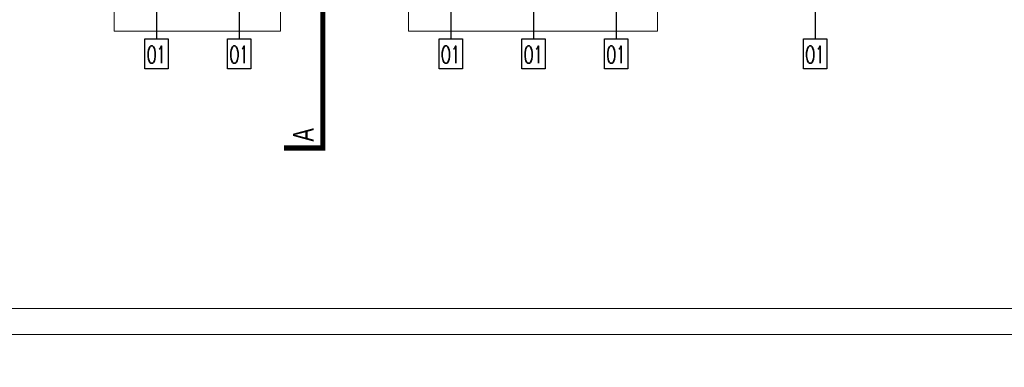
# Model space of a CAD drawing. Header units: millimetres. Extents: x 8949 to 48457, y -1077 to 15217.
# Tile 2 of 63: x 21198 to 22150, y 7088 to 7424. Entities that reach past the tile are written whole.
import ezdxf

# ---------------------------------------------------------------- set-up
doc = ezdxf.new("R2010")
doc.units = ezdxf.units.MM
doc.linetypes.add('ACAD_ISO03W100', pattern=[30, 12, -18])
for name, color, linetype, lineweight in [('0A_OCIEPLENIE', 30, 'Continuous', 9), ('0A_POMOCNICZE', 30, 'Continuous', 9), ('0Z_OPISY', 7, 'Continuous', 9)]:
    doc.layers.add(name, color=color, linetype=linetype, lineweight=lineweight)
doc.layers.add('Opisy', color=4, linetype='Continuous')
doc.styles.add('1', font='simplex.shx', dxfattribs={"width": 0.6})
doc.styles.add('m1_romans', font='romans.shx', dxfattribs={"width": 0.8})

msp = doc.modelspace()

# ---------------------------------------------------------------- hatches: boundary and pattern name
at = {"layer": '0A_OCIEPLENIE', "transparency": 33554687}
h = msp.add_hatch(dxfattribs=at)
h.set_pattern_fill('HONEY', color=256)
h.set_pattern_definition([(0, (8036.601214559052, 1017.80696612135), (4.7625, 2.749630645), [3.175, -6.35]), (120, (8036.601214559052, 1017.80696612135), (-4.762499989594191, 2.749630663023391), [3.174999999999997, -6.349999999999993]), (59.99999999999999, (8036.601214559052, 1017.80696612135), (1.040580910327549e-08, 5.499261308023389), [-6.35, 3.175])])
h.paths.add_polyline_path([(21748.72370591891, 7458.432598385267), (21743.72370591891, 7458.432598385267), (21743.72370591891, 7446.432598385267), (21748.72370591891, 7446.432598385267)])
h.paths.add_polyline_path([(21743.72370591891, 7458.432598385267), (21725.72370591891, 7458.432598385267), (21725.72370591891, 7446.432598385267), (21743.72370591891, 7446.432598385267)])
h.paths.add_polyline_path([(21725.72370591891, 7458.432598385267), (21720.72370591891, 7458.432598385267), (21720.72370591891, 7446.432598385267), (21725.72370591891, 7446.432598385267)])
h.paths.add_polyline_path([(21668.72370591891, 7458.432598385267), (21645.72370591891, 7458.432598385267), (21645.72370591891, 7446.432598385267), (21668.72370591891, 7446.432598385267)])
h.paths.add_polyline_path([(21645.72370591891, 7458.432598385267), (21640.72370591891, 7458.432598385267), (21640.72370591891, 7446.432598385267), (21645.72370591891, 7446.432598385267)])
h.paths.add_polyline_path([(21588.72370591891, 7458.432598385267), (21573.72370591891, 7458.432598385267), (21573.72370591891, 7446.43259838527), (21588.72370591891, 7446.43259838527)])
h.paths.add_polyline_path([(21573.72370591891, 7458.432598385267), (21491.05126468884, 7458.432598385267), (21491.05126468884, 7446.43259838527), (21573.72370591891, 7446.43259838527)])
h.paths.add_polyline_path([(21491.05126468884, 7458.432598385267), (21450.16534674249, 7458.432598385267), (21450.16534674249, 7446.43259838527), (21491.05126468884, 7446.43259838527)])
h.paths.add_polyline_path([(21450.16534674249, 7458.432598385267), (21435.16534674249, 7458.432598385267), (21435.16534674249, 7446.43259838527), (21450.16534674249, 7446.43259838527)])
h.paths.add_polyline_path([(21384.16534674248, 7458.432598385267), (21379.16534674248, 7458.432598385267), (21379.16534674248, 7446.432598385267), (21384.16534674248, 7446.432598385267)])
h.paths.add_polyline_path([(21379.16534674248, 7458.432598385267), (21361.16534674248, 7458.432598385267), (21361.16534674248, 7446.432598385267), (21379.16534674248, 7446.432598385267)])
h.paths.add_polyline_path([(21361.16534674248, 7458.432598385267), (21356.16534674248, 7458.432598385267), (21356.16534674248, 7446.432598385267), (21361.16534674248, 7446.432598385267)])
h.paths.add_polyline_path([(21304.16534674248, 7458.432598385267), (21289.16534674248, 7458.432598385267), (21289.16534674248, 7446.432598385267), (21304.16534674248, 7446.432598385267)])
h.paths.add_polyline_path([(21289.16534674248, 7458.432598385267), (21169.16534674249, 7458.432598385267), (21169.16534674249, 7446.432598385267), (21289.16534674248, 7446.432598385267)])
h.paths.add_polyline_path([(21169.16534674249, 7458.432598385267), (21154.16534674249, 7458.432598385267), (21154.16534674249, 7446.432598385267), (21169.16534674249, 7446.432598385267)])
h.paths.add_polyline_path([(21033.16534674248, 7458.432598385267), (21018.16534674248, 7458.432598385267), (21018.16534674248, 7446.432598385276), (21033.16534674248, 7446.432598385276)])
h.paths.add_polyline_path([(21018.16534674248, 7458.432598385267), (20534.16534674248, 7458.432598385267), (20534.16534674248, 7711.432598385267), (20522.16534674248, 7711.432598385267), (20522.16534674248, 7446.432598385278), (20534.16534674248, 7446.432598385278), (21018.16534674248, 7446.432598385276)])
h.paths.add_polyline_path([(20534.16534674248, 7789.432598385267), (20522.16534674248, 7789.432598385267), (20522.16534674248, 7762.432598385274), (20534.16534674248, 7762.432598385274)])
h.paths.add_polyline_path([(20534.16534674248, 8218.432598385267), (20522.16534674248, 8218.432598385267), (20522.16534674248, 7840.432598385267), (20534.16534674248, 7840.432598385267)])
h.paths.add_polyline_path([(21373.62060964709, 8001.771961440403), (21413.36027445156, 8001.771961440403), (21413.36027445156, 8028.794307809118), (21373.62060964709, 8028.794307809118)], flags=9)
h.paths.add_polyline_path([(20674.16391548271, 8327.965227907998), (20674.16391548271, 8356.565227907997), (20653.16391548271, 8356.565227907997), (20653.16391548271, 8327.965227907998)], flags=9)
h.paths.add_polyline_path([(20674.16391548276, 8118.132598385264), (20674.16391548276, 8138.732598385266), (20653.16391548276, 8138.732598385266), (20653.16391548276, 8118.132598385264)], flags=9)
h.paths.add_polyline_path([(20674.16391548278, 8022.432598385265), (20674.16391548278, 8049.432598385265), (20653.16391548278, 8049.432598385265), (20653.16391548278, 8022.432598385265)], flags=9)
h.paths.add_polyline_path([(20674.16391548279, 7931.932598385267), (20674.16391548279, 7952.932598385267), (20653.16391548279, 7952.932598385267), (20653.16391548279, 7931.932598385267)], flags=9)
h.paths.add_polyline_path([(20654.70457165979, 7707.06116981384), (20654.70457165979, 7735.661169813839), (20633.70457165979, 7735.661169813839), (20633.70457165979, 7707.06116981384)], flags=9)
h.paths.add_polyline_path([(20743.92645476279, 8193.325151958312), (20772.52645476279, 8193.325151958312), (20772.52645476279, 8214.325151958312), (20743.92645476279, 8214.325151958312)], flags=9)
h.paths.add_polyline_path([(20965.36534674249, 8193.325151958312), (20985.96534674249, 8193.325151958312), (20985.96534674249, 8214.325151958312), (20965.36534674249, 8214.325151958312)], flags=9)
h.paths.add_polyline_path([(21062.86534674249, 8193.325151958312), (21089.46534674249, 8193.325151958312), (21089.46534674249, 8214.325151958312), (21062.86534674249, 8214.325151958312)], flags=9)
h.paths.add_polyline_path([(20903.36444984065, 8216.029296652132), (20903.36444984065, 8239.429296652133), (20882.36444984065, 8239.429296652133), (20882.36444984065, 8216.029296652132)], flags=9)
h.paths.add_polyline_path([(20740.17812377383, 7573.905326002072), (20767.17812377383, 7573.905326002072), (20767.17812377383, 7594.905326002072), (20740.17812377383, 7594.905326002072)], flags=25)
h.paths.add_polyline_path([(21057.06534674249, 7573.905326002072), (21085.26534674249, 7573.905326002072), (21085.26534674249, 7594.905326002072), (21057.06534674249, 7594.905326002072)], flags=9)
h.paths.add_polyline_path([(21362.36534674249, 7573.90532600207), (21390.96534674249, 7573.90532600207), (21390.96534674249, 7594.90532600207), (21362.36534674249, 7594.90532600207)], flags=9)
h.paths.add_polyline_path([(21676.66534674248, 7573.905326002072), (21705.66534674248, 7573.905326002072), (21705.66534674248, 7594.905326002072), (21676.66534674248, 7594.905326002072)], flags=9)
h.paths.add_polyline_path([(21489.82424098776, 7828.177741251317), (21489.82424098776, 7855.177741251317), (21468.82424098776, 7855.177741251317), (21468.82424098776, 7828.177741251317)], flags=9)
h.paths.add_polyline_path([(21525.1696310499, 7736.2763530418), (21542.1696310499, 7736.2763530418), (21542.1696310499, 7757.2763530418), (21525.1696310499, 7757.2763530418)], flags=9)
h.paths.add_polyline_path([(21594.25587722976, 7729.510486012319), (21594.25587722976, 7758.110486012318), (21573.25587722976, 7758.110486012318), (21573.25587722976, 7729.510486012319)], flags=9)
h.paths.add_polyline_path([(21238.12639449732, 8250.438293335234), (21238.12639449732, 8279.038293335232), (21217.12639449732, 8279.038293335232), (21217.12639449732, 8250.438293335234)], flags=9)
h.paths.add_polyline_path([(21238.12639449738, 7707.632598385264), (21238.12639449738, 7736.232598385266), (21217.12639449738, 7736.232598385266), (21217.12639449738, 7707.632598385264)], flags=9)
h.paths.add_polyline_path([(20871.4571188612, 7842.327518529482), (20891.6571188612, 7842.327518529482), (20891.6571188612, 7863.327518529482), (20871.4571188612, 7863.327518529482)], flags=9)
h.paths.add_polyline_path([(20986.06534674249, 7842.327518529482), (21006.26534674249, 7842.327518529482), (21006.26534674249, 7863.327518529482), (20986.06534674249, 7863.327518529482)], flags=9)
h.paths.add_polyline_path([(20822.57036450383, 7889.819634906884), (20822.57036450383, 7910.419634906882), (20801.57036450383, 7910.419634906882), (20801.57036450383, 7889.819634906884)], flags=9)
h.paths.add_polyline_path([(21066.26253718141, 7889.380100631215), (21066.26253718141, 7909.980100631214), (21045.26253718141, 7909.980100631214), (21045.26253718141, 7889.380100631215)], flags=9)
h.paths.add_polyline_path([(21136.91124650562, 7752.365417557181), (21136.91124650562, 7780.96541755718), (21115.91124650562, 7780.96541755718), (21115.91124650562, 7752.365417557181)], flags=9)
h.paths.add_polyline_path([(21639.7596360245, 7426.791666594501), (21639.7596360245, 7451.9916665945), (21614.5596360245, 7451.9916665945), (21614.5596360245, 7426.791666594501)], flags=9)
h.paths.add_polyline_path([(21613.3385257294, 7429.477470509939), (21613.3385257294, 7449.877470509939), (21588.1385257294, 7449.877470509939), (21588.1385257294, 7429.477470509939)], flags=9)
h.paths.add_polyline_path([(21719.7596360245, 7426.791666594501), (21719.7596360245, 7451.9916665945), (21694.5596360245, 7451.9916665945), (21694.5596360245, 7426.791666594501)], flags=9)
h.paths.add_polyline_path([(21693.33852572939, 7429.477470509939), (21693.33852572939, 7449.877470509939), (21668.13852572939, 7449.877470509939), (21668.13852572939, 7429.477470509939)], flags=9)
h.paths.add_polyline_path([(21799.7596360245, 7426.791666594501), (21799.7596360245, 7451.9916665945), (21774.5596360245, 7451.9916665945), (21774.5596360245, 7426.791666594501)], flags=9)
h.paths.add_polyline_path([(21773.33852572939, 7429.477470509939), (21773.33852572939, 7449.877470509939), (21748.13852572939, 7449.877470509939), (21748.13852572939, 7429.477470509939)], flags=9)
h.paths.add_polyline_path([(21603.69324741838, 7378.050033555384), (21625.05324741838, 7378.050033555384), (21625.05324741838, 7403.250033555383), (21603.69324741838, 7403.250033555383)], flags=9)
h.paths.add_polyline_path([(21683.69324741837, 7378.050033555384), (21705.05324741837, 7378.050033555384), (21705.05324741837, 7403.250033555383), (21683.69324741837, 7403.250033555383)], flags=9)
h.paths.add_polyline_path([(21763.69324741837, 7378.050033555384), (21785.05324741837, 7378.050033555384), (21785.05324741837, 7403.250033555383), (21763.69324741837, 7403.250033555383)], flags=9)
h.paths.add_polyline_path([(21956.13488824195, 7378.050033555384), (21977.49488824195, 7378.050033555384), (21977.49488824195, 7403.250033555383), (21956.13488824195, 7403.250033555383)], flags=9)
h.paths.add_polyline_path([(21669.30192060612, 7678.618545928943), (21783.28827804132, 7678.618545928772), (21783.28827804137, 7711.928232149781), (21669.30192060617, 7711.928232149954)], flags=9)
h.paths.add_polyline_path([(21604.07009452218, 7658.137891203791), (21652.85590625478, 7658.137891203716), (21652.85590625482, 7683.120155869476), (21604.07009452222, 7683.120155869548)], flags=9)
h.paths.add_polyline_path([(21493.08263417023, 8753.618184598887), (21493.08263417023, 8776.720503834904), (21451.86844590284, 8776.720503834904), (21451.86844590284, 8753.618184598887)], flags=9)
h.paths.add_polyline_path([(21493.08263417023, 7301.373594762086), (21493.08263417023, 7324.475913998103), (21451.86844590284, 7324.475913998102), (21451.86844590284, 7301.373594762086)], flags=9)
h.paths.add_polyline_path([(21252.50357933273, 8338.787035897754), (21366.48993676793, 8338.787035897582), (21366.48993676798, 8372.096722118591), (21252.50357933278, 8372.096722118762)], flags=9)
h.paths.add_polyline_path([(20736.31588251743, 7678.618545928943), (20840.08668742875, 7678.618545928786), (20840.0866874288, 7711.928232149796), (20736.31588251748, 7711.928232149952)], flags=9)
h.paths.add_polyline_path([(21047.87178949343, 7678.618545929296), (21161.85814692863, 7678.618545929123), (21161.85814692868, 7711.928232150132), (21047.87178949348, 7711.928232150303)], flags=9)
h.paths.add_polyline_path([(21364.1983098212, 7678.618545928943), (21478.1846672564, 7678.618545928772), (21478.18466725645, 7711.928232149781), (21364.19830982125, 7711.928232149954)], flags=9)
h.paths.add_polyline_path([(21712.71030987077, 8338.787035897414), (21826.69666730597, 8338.787035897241), (21826.69666730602, 8372.096722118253), (21712.71030987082, 8372.096722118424)], flags=9)
h.paths.add_polyline_path([(21187.32905202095, 8318.306381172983), (21236.11486375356, 8318.30638117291), (21236.1148637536, 8343.288645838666), (21187.32905202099, 8343.288645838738)], flags=9)
h.paths.add_polyline_path([(21186.69123397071, 8337.845640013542), (21236.47022442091, 8337.845640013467), (21236.47022442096, 8371.155326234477), (21186.69123397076, 8371.155326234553)], flags=9)
h.paths.add_polyline_path([(20952.16538171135, 8338.525098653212), (21075.29771458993, 8338.525098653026), (21075.29771458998, 8371.834784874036), (20952.1653817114, 8371.834784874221)], flags=9)
h.paths.add_polyline_path([(20887.13000856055, 8318.306381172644), (20943.5611136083, 8318.30638117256), (20943.56111360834, 8343.288645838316), (20887.13000856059, 8343.2886458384)], flags=9)
h.paths.add_polyline_path([(20886.30938014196, 8337.845640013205), (20936.08837059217, 8337.84564001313), (20936.08837059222, 8371.155326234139), (20886.30938014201, 8371.155326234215)], flags=9)
h.paths.add_polyline_path([(20669.53698958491, 7658.137891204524), (20725.96809463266, 7658.13789120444), (20725.9680946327, 7683.120155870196), (20669.53698958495, 7683.120155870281)], flags=24)
h.paths.add_polyline_path([(20669.80503783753, 7677.677150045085), (20719.58402828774, 7677.67715004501), (20719.58402828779, 7710.986836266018), (20669.80503783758, 7710.986836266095)], flags=24)
h.paths.add_polyline_path([(20982.63996340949, 7658.137891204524), (21031.42577514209, 7658.137891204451), (21031.42577514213, 7683.120155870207), (20982.63996340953, 7683.12015587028)], flags=9)
h.paths.add_polyline_path([(20982.02670197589, 7677.677150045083), (21031.80569242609, 7677.677150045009), (21031.80569242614, 7710.986836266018), (20982.02670197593, 7710.986836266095)], flags=9)
h.paths.add_polyline_path([(21298.04151784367, 7658.137891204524), (21354.47262289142, 7658.13789120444), (21354.47262289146, 7683.120155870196), (21298.04151784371, 7683.120155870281)], flags=9)
h.paths.add_polyline_path([(21298.35322230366, 7677.677150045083), (21348.13221275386, 7677.677150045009), (21348.13221275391, 7710.986836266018), (21298.3532223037, 7710.986836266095)], flags=9)
h.paths.add_polyline_path([(21603.34769257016, 7677.677150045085), (21653.12668302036, 7677.67715004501), (21653.12668302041, 7710.986836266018), (21603.34769257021, 7710.986836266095)], flags=9)
h.paths.add_polyline_path([(21954.94736955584, 7674.176526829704), (22039.35664649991, 7674.176526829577), (22039.35664649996, 7707.486213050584), (21954.94736955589, 7707.486213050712)], flags=9)
h.paths.add_polyline_path([(21888.82331973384, 7658.137891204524), (21945.25442478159, 7658.13789120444), (21945.25442478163, 7683.120155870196), (21888.82331973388, 7683.120155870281)], flags=9)
h.paths.add_polyline_path([(21889.16776634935, 7677.677150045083), (21938.94675679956, 7677.677150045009), (21938.94675679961, 7710.986836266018), (21889.1677663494, 7710.986836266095)], flags=9)
h.paths.add_polyline_path([(21646.55351789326, 8318.306381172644), (21702.98462294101, 8318.30638117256), (21702.98462294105, 8343.288645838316), (21646.5535178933, 8343.288645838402)], flags=9)
h.paths.add_polyline_path([(21646.86522235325, 8337.845640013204), (21696.64421280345, 8337.845640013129), (21696.64421280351, 8371.155326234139), (21646.8652223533, 8371.155326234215)], flags=9)
h.paths.add_polyline_path([(21461.71534346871, 8513.600384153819), (21575.70170090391, 8513.600384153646), (21575.70170090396, 8546.910070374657), (21461.71534346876, 8546.910070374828)], flags=9)
h.paths.add_polyline_path([(21396.48351738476, 8493.119729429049), (21445.26932911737, 8493.119729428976), (21445.26932911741, 8518.101994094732), (21396.4835173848, 8518.101994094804)], flags=9)
h.paths.add_polyline_path([(21395.96848241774, 8512.658988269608), (21445.74747286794, 8512.658988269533), (21445.74747286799, 8545.968674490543), (21395.96848241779, 8545.96867449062)], flags=9)
h.paths.add_polyline_path([(20892.49067118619, 8040.692653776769), (21002.3733451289, 8040.692653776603), (21002.37334512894, 8074.002339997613), (20892.49067118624, 8074.002339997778)], flags=9)
h.paths.add_polyline_path([(20827.4552980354, 8020.211999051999), (20883.88640308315, 8020.211999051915), (20883.88640308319, 8045.194263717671), (20827.45529803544, 8045.194263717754)], flags=9)
h.paths.add_polyline_path([(20829.19947179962, 8039.751257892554), (20878.97846224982, 8039.75125789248), (20878.97846224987, 8073.060944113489), (20829.19947179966, 8073.060944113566)], flags=9)
h.paths.add_polyline_path([(23135.22363020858, 7443.780619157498), (23358.70248423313, 7443.780619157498), (23358.70248423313, 7531.968431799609), (23135.22363020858, 7531.968431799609)], flags=9)
h.paths.add_polyline_path([(23133.10995033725, 7558.022681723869), (23412.14942029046, 7558.022681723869), (23412.14942029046, 7639.691932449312), (23133.10995033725, 7639.691932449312)], flags=9)
h.paths.add_polyline_path([(23137.44402740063, 7325.375708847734), (23231.80129206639, 7325.375708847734), (23231.80129206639, 7343.736629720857), (23137.44402740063, 7343.736629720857)], flags=9)
h.paths.add_polyline_path([(23359.28262447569, 7155.657134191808), (23394.00078827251, 7155.657134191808), (23394.00078827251, 7176.376923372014), (23359.28262447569, 7176.376923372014)], flags=9)
h.paths.add_polyline_path([(23081.41918160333, 8403.973216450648), (23412.4751818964, 8403.973216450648), (23412.4751818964, 9132.06125635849), (23081.41918160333, 9132.06125635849)], flags=9)
h.paths.add_polyline_path([(23135.68500805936, 7235.452969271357), (23346.86773849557, 7235.452969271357), (23346.86773849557, 7289.921575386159), (23135.68500805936, 7289.921575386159)], flags=9)
h.paths.add_polyline_path([(23136.90405960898, 7381.559866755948), (23306.6669021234, 7381.559866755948), (23306.6669021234, 7423.58959917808), (23136.90405960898, 7423.58959917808)], flags=9)
h.paths.add_polyline_path([(23237.12699256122, 7154.680444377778), (23296.83098621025, 7154.680444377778), (23296.83098621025, 7175.400233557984), (23237.12699256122, 7175.400233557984)], flags=9)
h.paths.add_polyline_path([(23134.79798755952, 7531.722983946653), (23283.42355245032, 7531.722983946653), (23283.42355245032, 7552.442773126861), (23134.79798755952, 7552.442773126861)], flags=9)
h.paths.add_polyline_path([(23133.75548244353, 7638.506261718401), (23285.48112833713, 7638.506261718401), (23285.48112833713, 7659.226050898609), (23133.75548244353, 7659.226050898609)], flags=9)
h.paths.add_polyline_path([(23358.54053376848, 7196.513202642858), (23421.87757333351, 7196.513202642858), (23421.87757333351, 7216.91422583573), (23358.54053376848, 7216.91422583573)], flags=9)
h.paths.add_polyline_path([(23137.19484688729, 7291.481202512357), (23256.15016749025, 7291.481202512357), (23256.15016749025, 7312.200991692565), (23137.19484688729, 7312.200991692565)], flags=9)
h.paths.add_polyline_path([(23135.68613474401, 7423.263701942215), (23221.08239263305, 7423.263701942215), (23221.08239263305, 7443.983491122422), (23135.68613474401, 7443.983491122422)], flags=9)
h.paths.add_polyline_path([(23135.40216427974, 7194.306786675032), (23252.01184837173, 7194.306786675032), (23252.01184837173, 7215.02657585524), (23135.40216427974, 7215.02657585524)], flags=9)
h.paths.add_polyline_path([(23135.81994198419, 7342.800471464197), (23267.25788963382, 7342.800471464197), (23267.25788963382, 7363.520260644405), (23135.81994198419, 7363.520260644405)], flags=9)
h.paths.add_polyline_path([(23135.57972078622, 7175.247606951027), (23193.66508807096, 7175.247606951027), (23193.66508807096, 7195.967396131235), (23135.57972078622, 7195.967396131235)], flags=9)
h.paths.add_polyline_path([(23236.41735283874, 7175.354507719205), (23285.13389125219, 7175.354507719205), (23285.13389125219, 7196.074296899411), (23236.41735283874, 7196.074296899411)], flags=9)
h.paths.add_polyline_path([(23136.37911449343, 7215.831377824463), (23204.89982138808, 7215.831377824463), (23204.89982138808, 7236.080461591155), (23136.37911449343, 7236.080461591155)], flags=9)
h.paths.add_polyline_path([(23357.7480666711, 7215.896456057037), (23404.42312139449, 7215.896456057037), (23404.42312139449, 7236.145539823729), (23357.7480666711, 7236.145539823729)], flags=9)
h.paths.add_polyline_path([(23358.1740456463, 7175.512109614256), (23419.69399583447, 7175.512109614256), (23419.69399583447, 7195.761193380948), (23358.1740456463, 7195.761193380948)], flags=9)
h.paths.add_polyline_path([(23135.26118712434, 7154.135968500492), (23167.62685582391, 7154.135968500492), (23167.62685582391, 7174.855757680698), (23135.26118712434, 7174.855757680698)], flags=9)
h.paths.add_polyline_path([(23130.67684364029, 7088.110058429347), (23447.0428054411, 7088.110058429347), (23447.0428054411, 7154.097439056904), (23130.67684364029, 7154.097439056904)], flags=9)
h.paths.add_polyline_path([(20503.33483340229, 7711.896668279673), (20528.53483340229, 7711.896668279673), (20528.53483340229, 7737.096668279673), (20503.33483340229, 7737.096668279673)], flags=9)
h.paths.add_polyline_path([(20506.02063731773, 7738.317778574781), (20526.42063731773, 7738.317778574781), (20526.42063731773, 7763.517778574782), (20506.02063731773, 7763.517778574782)], flags=9)
h.paths.add_polyline_path([(20503.33483340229, 7789.896668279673), (20528.53483340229, 7789.896668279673), (20528.53483340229, 7815.096668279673), (20503.33483340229, 7815.096668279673)], flags=9)
h.paths.add_polyline_path([(20506.02063731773, 7816.317778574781), (20526.42063731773, 7816.317778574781), (20526.42063731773, 7841.517778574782), (20506.02063731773, 7841.517778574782)], flags=9)
h.paths.add_polyline_path([(20616.34965918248, 8220.440119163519), (20616.34965918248, 8250.911547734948), (20599.84965918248, 8250.911547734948), (20599.84965918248, 8220.440119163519)], flags=9)
h.paths.add_polyline_path([(20503.81483340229, 8222.89666827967), (20528.05483340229, 8222.89666827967), (20528.05483340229, 8248.09666827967), (20503.81483340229, 8248.09666827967)], flags=9)
h.paths.add_polyline_path([(20504.10063731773, 8249.31777857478), (20528.34063731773, 8249.31777857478), (20528.34063731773, 8274.517778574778), (20504.10063731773, 8274.517778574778)], flags=9)
h.paths.add_polyline_path([(20616.34965918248, 8312.73964415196), (20616.34965918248, 8343.211072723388), (20599.84965918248, 8343.211072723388), (20599.84965918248, 8312.73964415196)], flags=9)
h.paths.add_polyline_path([(20503.81483340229, 8331.39666827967), (20528.0548334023, 8331.39666827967), (20528.0548334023, 8356.59666827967), (20503.81483340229, 8356.59666827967)], flags=9)
h.paths.add_polyline_path([(20503.86063731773, 8357.81777857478), (20528.58063731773, 8357.81777857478), (20528.58063731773, 8383.017778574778), (20503.86063731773, 8383.017778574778)], flags=9)
h.paths.add_polyline_path([(20739.9671601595, 8358.150064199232), (20799.44874269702, 8358.150064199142), (20799.44874269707, 8391.45975042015), (20739.96716015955, 8391.459750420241)], flags=9)
h.paths.add_polyline_path([(21075.20127684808, 8615.290125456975), (21075.20127684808, 8640.010125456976), (21050.00127684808, 8640.010125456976), (21050.00127684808, 8615.290125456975)], flags=9)
h.paths.add_polyline_path([(21048.78016655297, 8615.575929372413), (21048.78016655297, 8640.295929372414), (21023.58016655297, 8640.295929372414), (21023.58016655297, 8615.575929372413)], flags=9)
h.paths.add_polyline_path([(21219.70127684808, 8615.050125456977), (21219.70127684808, 8640.250125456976), (21194.50127684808, 8640.250125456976), (21194.50127684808, 8615.050125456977)], flags=9)
h.paths.add_polyline_path([(21193.28016655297, 8617.735929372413), (21193.28016655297, 8638.135929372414), (21168.08016655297, 8638.135929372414), (21168.08016655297, 8617.735929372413)], flags=9)
h.paths.add_polyline_path([(21724.70127684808, 8615.050125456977), (21724.70127684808, 8640.250125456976), (21699.50127684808, 8640.250125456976), (21699.50127684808, 8615.050125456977)], flags=9)
h.paths.add_polyline_path([(21698.28016655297, 8617.735929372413), (21698.28016655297, 8638.135929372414), (21673.08016655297, 8638.135929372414), (21673.08016655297, 8617.735929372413)], flags=9)
h.paths.add_polyline_path([(21872.70127684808, 8615.050125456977), (21872.70127684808, 8640.250125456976), (21847.50127684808, 8640.250125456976), (21847.50127684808, 8615.050125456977)], flags=9)
h.paths.add_polyline_path([(21846.28016655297, 8617.735929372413), (21846.28016655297, 8638.135929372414), (21821.08016655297, 8638.135929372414), (21821.08016655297, 8617.735929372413)], flags=9)
h.paths.add_polyline_path([(22019.70127684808, 8615.050125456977), (22019.70127684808, 8640.250125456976), (21994.50127684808, 8640.250125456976), (21994.50127684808, 8615.050125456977)], flags=9)
h.paths.add_polyline_path([(21993.28016655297, 8617.735929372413), (21993.28016655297, 8638.135929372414), (21968.08016655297, 8638.135929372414), (21968.08016655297, 8617.735929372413)], flags=9)
h.paths.add_polyline_path([(21862.57446447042, 8026.996781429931), (21922.05604700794, 8026.996781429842), (21922.05604700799, 8060.306467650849), (21862.57446447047, 8060.30646765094)], flags=9)
h.paths.add_polyline_path([(21649.97674942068, 7747.876126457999), (21746.56610822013, 7747.876126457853), (21746.56610822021, 7802.802911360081), (21649.97674942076, 7802.802911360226)], flags=9)
h.paths.add_polyline_path([(21916.47386146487, 7749.699151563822), (21975.95544400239, 7749.699151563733), (21975.95544400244, 7783.008837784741), (21916.47386146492, 7783.008837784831)], flags=9)
h.paths.add_polyline_path([(21920.34872090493, 7528.203362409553), (22003.2772923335, 7528.203362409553), (22003.2772923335, 7541.703362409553), (21920.34872090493, 7541.703362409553)], flags=9)
h.paths.add_polyline_path([(21992.20127684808, 7426.791666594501), (21992.20127684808, 7451.9916665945), (21967.00127684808, 7451.9916665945), (21967.00127684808, 7426.791666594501)], flags=9)
h.paths.add_polyline_path([(21965.78016655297, 7429.477470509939), (21965.78016655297, 7449.877470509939), (21940.58016655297, 7449.877470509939), (21940.58016655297, 7429.477470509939)], flags=9)
h.paths.add_polyline_path([(21435.20127684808, 7429.191666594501), (21435.20127684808, 7449.591666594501), (21410.00127684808, 7449.591666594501), (21410.00127684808, 7429.191666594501)], flags=9)
h.paths.add_polyline_path([(21408.78016655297, 7429.477470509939), (21408.78016655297, 7449.877470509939), (21383.58016655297, 7449.877470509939), (21383.58016655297, 7429.477470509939)], flags=9)
h.paths.add_polyline_path([(21355.20127684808, 7426.791666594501), (21355.20127684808, 7451.9916665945), (21330.00127684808, 7451.9916665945), (21330.00127684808, 7426.791666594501)], flags=9)
h.paths.add_polyline_path([(21328.78016655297, 7427.317470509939), (21328.78016655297, 7452.037470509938), (21303.58016655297, 7452.037470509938), (21303.58016655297, 7427.317470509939)], flags=9)
h.paths.add_polyline_path([(21118.70127684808, 7427.271666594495), (21118.70127684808, 7451.511666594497), (21093.50127684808, 7451.511666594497), (21093.50127684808, 7427.271666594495)], flags=9)
h.paths.add_polyline_path([(21092.28016655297, 7425.637470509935), (21092.28016655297, 7453.717470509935), (21067.08016655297, 7453.717470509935), (21067.08016655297, 7425.637470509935)], flags=9)
h.paths.add_polyline_path([(21030.28104360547, 7522.195472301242), (21062.80961503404, 7522.195472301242), (21062.80961503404, 7538.695472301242), (21030.28104360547, 7538.695472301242)], flags=9)
h.paths.add_polyline_path([(21414.3908424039, 8109.659021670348), (21414.3908424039, 8223.873307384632), (21391.8908424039, 8223.873307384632), (21391.8908424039, 8109.659021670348)], flags=9)
h.paths.add_polyline_path([(20973.82230474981, 8658.707102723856), (21080.75087617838, 8658.707102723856), (21080.75087617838, 8681.207102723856), (20973.82230474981, 8681.207102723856)], flags=9)

# ---------------------------------------------------------------- linework, layer by layer
at = {"layer": '0A_POMOCNICZE', "linetype": 'ACAD_ISO03W100', "const_width": 5}
msp.add_lwpolyline([(21491.05126468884, 8741.971211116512), (21491.05126468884, 7337.704428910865)], dxfattribs=at)
at = {"layer": '0A_POMOCNICZE', "lineweight": 13, "ltscale": 3}
for points in [[(21289.16534674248, 7458.432598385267), (21289.16534674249, 7413.432598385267), (21450.1653467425, 7413.432598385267)], [(21450.1653467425, 7413.432598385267), (21450.16534674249, 7458.432598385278)], [(21573.72370591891, 7458.43259838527), (21573.72370591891, 7413.43259838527), (21734.72370591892, 7413.43259838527)], [(21814.72370591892, 7413.432598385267), (21814.72370591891, 7458.432598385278)], [(21653.72370591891, 7413.432598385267), (21814.72370591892, 7413.432598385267)]]:
    msp.add_lwpolyline(points, dxfattribs=at)
at = {"layer": '0A_POMOCNICZE', "ltscale": 0.01, "const_width": 5}
msp.add_lwpolyline([(21491.05126468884, 7337.704428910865), (21491.05126468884, 7300.204428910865), (21453.55126468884, 7300.204428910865)], dxfattribs=at)
at = {"layer": '0Z_OPISY'}
for points in [[(20379.05607444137, 7119.965340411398), (23579.05607444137, 7119.965340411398), (23579.05607444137, 9219.965340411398), (20379.05607444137, 9219.965340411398)], [(20404.05607444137, 7144.965340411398), (23554.05607444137, 7144.965340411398), (23554.05607444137, 9194.965340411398), (20404.05607444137, 9194.965340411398)]]:
    msp.add_lwpolyline(points, close=True, dxfattribs=at)
at = {"layer": 'Opisy'}
for p, q in [((21330.16534674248, 7526.562728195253), (21330.16534674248, 7405.818448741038)), ((21410.16534674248, 7526.562728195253), (21410.16534674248, 7405.818448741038)), ((21614.72370591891, 7526.562728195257), (21614.72370591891, 7405.818448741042)), ((21694.72370591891, 7526.562728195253), (21694.72370591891, 7405.818448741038)), ((21774.72370591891, 7526.562728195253), (21774.72370591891, 7405.818448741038)), ((21967.16534674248, 7526.562728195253), (21967.16534674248, 7405.818448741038))]:
    msp.add_line(p, q, dxfattribs=at)
for points in [[(21318.87524571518, 7376.913856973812), (21318.87524553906, 7405.818448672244), (21341.45544794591, 7405.818448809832), (21341.45544812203, 7376.9138571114)], [(21398.87524571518, 7376.913856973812), (21398.87524553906, 7405.818448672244), (21421.45544794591, 7405.818448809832), (21421.45544812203, 7376.9138571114)], [(21603.4336048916, 7376.913856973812), (21603.43360471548, 7405.818448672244), (21626.01380712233, 7405.818448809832), (21626.01380729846, 7376.9138571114)], [(21683.4336048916, 7376.913856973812), (21683.43360471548, 7405.818448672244), (21706.01380712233, 7405.818448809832), (21706.01380729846, 7376.9138571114)], [(21763.4336048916, 7376.913856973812), (21763.43360471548, 7405.818448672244), (21786.01380712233, 7405.818448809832), (21786.01380729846, 7376.9138571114)], [(21955.87524571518, 7376.913856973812), (21955.87524553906, 7405.818448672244), (21978.45544794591, 7405.818448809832), (21978.45544812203, 7376.9138571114)]]:
    msp.add_lwpolyline(points, close=True, dxfattribs=at)

# ---------------------------------------------------------------- texts
at = {"layer": '0A_POMOCNICZE', "ltscale": 0.01, "insert": (21462.16176104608, 7319.475913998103), "char_height": 20, "width": 48.00000000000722, "attachment_point": 3, "rotation": 90.00000000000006, "line_spacing_factor": 0.8, "style": 'm1_romans'}
msp.add_mtext('{\\W0.7;\\fArial|b0|i0|c238|p34;A}', dxfattribs=at)
at = {"layer": 'Opisy', "char_height": 16.8, "width": 158.6273684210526, "attachment_point": 5, "style": '1'}
for insert in [(21329.81488824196, 7390.650033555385), (21409.81488824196, 7390.650033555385), (21614.37324741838, 7390.650033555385), (21694.37324741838, 7390.650033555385), (21774.37324741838, 7390.650033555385), (21966.81488824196, 7390.650033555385)]:
    msp.add_mtext('O1', dxfattribs=dict(at, insert=insert))

doc.saveas('drawing.dxf')
